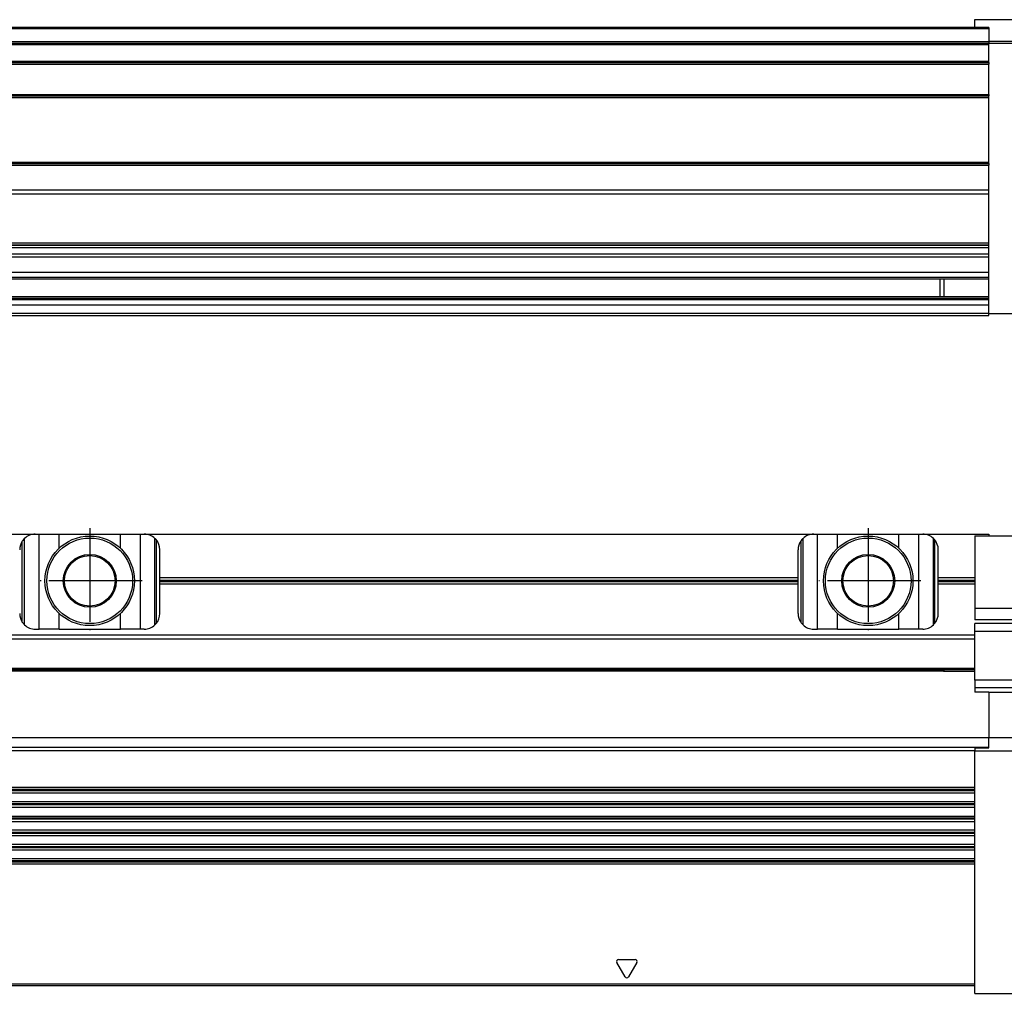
# Model space of a CAD drawing. Header units: millimetres. Extents: x -285 to 2170, y -283 to 203.
# Tile 32 of 33: x 1972 to 2098, y -4 to 121. Entities that reach past the tile are written whole.
import ezdxf

# ---------------------------------------------------------------- set-up
doc = ezdxf.new("R2010")
doc.units = ezdxf.units.MM
doc.linetypes.add('DOT_CENTER', pattern=[14, 12, -1, 0, -1])
doc.layers.add('1', color=7, linetype='Continuous')

# ---------------------------------------------------------------- blocks, each defined once
blk = doc.blocks.new('REGLA__5', base_point=(445.6, 83.41))
at = {"color": 7, "linetype": 'Continuous'}
for p, q in [((2094.3, 120.41), (543.3, 120.41)), ((2094.3, 120.41), (2094.3, 121.41)), ((2094.3, 121.41), (2100.3, 121.41)), ((2096.1, 120.41), (2094.3, 120.41)), ((2096.1, 120.41), (2096.1, 120.21)), ((2096.1, 120.21), (2096.1, 118.61)), ((554.6, 118.41), (2096.1, 118.41)), ((2096.1, 118.61), (2096.1, 118.41)), ((2096.1, 118.41), (2100.3, 118.41)), ((2096.1, 118.21), (2096.1, 118.41)), ((2096.1, 116.09), (2096.1, 118.21)), ((554.6, 115.91), (2096.1, 115.91)), ((2090.3, 115.99), (2096.1, 115.99)), ((2090.3, 115.99), (2090.3, 115.91)), ((2096.1, 115.99), (2096.1, 116.09)), ((2096.1, 115.91), (2096.1, 115.99)), ((2096.1, 115.91), (2096.1, 115.71)), ((2096.1, 111.81), (2096.1, 115.71)), ((554.6, 111.61), (2096.1, 111.61)), ((2096.1, 111.81), (2096.1, 111.61)), ((2096.1, 111.41), (2096.1, 111.61)), ((2096.1, 103.11), (2096.1, 111.41)), ((554.6, 102.91), (2096.1, 102.91)), ((2096.1, 102.91), (2096.1, 103.11)), ((2096.1, 102.91), (2096.1, 102.71)), ((2096.1, 99.49), (2096.1, 102.71)), ((2096.1, 98.99), (554.6, 98.99)), ((2096.1, 98.99), (2096.1, 99.49)), ((2096.1, 92.69), (2096.1, 98.99)), ((2096.1, 92.69), (554.6, 92.69)), ((554.6, 92.47), (2096.1, 92.47)), ((554.6, 92.43), (2096.1, 92.43)), ((2096.1, 92.47), (2096.1, 92.69)), ((2096.1, 92.43), (2096.1, 92.47)), ((2096.1, 92.09), (2096.1, 92.43)), ((2096.1, 92.09), (554.6, 92.09)), ((2096.1, 91.3), (554.6, 91.3)), ((2096.1, 91.3), (2096.1, 92.09)), ((2096.1, 90.91), (2096.1, 91.3)), ((2096.1, 90.91), (554.6, 90.91)), ((2096.1, 88.91), (2096.1, 90.91)), ((2096.1, 88.91), (554.6, 88.91)), ((2096.1, 88.33), (2096.1, 88.91)), ((554.6, 88.13), (2090.3, 88.13)), ((2089.8, 88.13), (2089.8, 85.83)), ((2090.3, 88.13), (2090.3, 85.83)), ((2090.3, 88.13), (2096.1, 88.13)), ((2096.1, 88.13), (2096.1, 88.33)), ((2096.1, 85.83), (2096.1, 88.13)), ((2096.1, 85.42), (543.32, 85.42)), ((553.73, 85.83), (2090.3, 85.83)), ((2090.3, 85.83), (2096.1, 85.83)), ((2096.1, 85.63), (2096.1, 85.83)), ((2096.1, 85.42), (2096.1, 85.63)), ((2096.1, 84.71), (2096.1, 85.42)), ((2096.1, 84.71), (456.1, 84.71)), ((456.1, 83.71), (2096.1, 83.71)), ((2096.1, 83.71), (2096.1, 84.71)), ((2096.1, 83.61), (2096.1, 83.71)), ((2101.8, 83.61), (2096.1, 83.61)), ((2096.1, 83.41), (2096.1, 83.61)), ((456.1, 83.41), (2096.1, 83.41))]:
    blk.add_line(p, q, dxfattribs=at)
at = {"color": 3, "linetype": 'Continuous'}
for p, q in [((2096.1, 120.21), (543.5, 120.21)), ((554.6, 118.61), (2096.1, 118.61)), ((554.6, 118.21), (2096.1, 118.21)), ((2100.3, 118.61), (2096.1, 118.61)), ((554.6, 116.09), (2096.1, 116.09)), ((554.6, 115.71), (2096.1, 115.71)), ((554.6, 111.81), (2096.1, 111.81)), ((554.6, 111.41), (2096.1, 111.41)), ((554.6, 103.11), (2096.1, 103.11)), ((554.6, 102.71), (2096.1, 102.71)), ((2096.1, 99.49), (554.6, 99.49)), ((554.6, 88.33), (2096.1, 88.33)), ((543.53, 85.63), (2096.1, 85.63))]:
    blk.add_line(p, q, dxfattribs=at)
at = {"color": 7, "linetype": 'Continuous'}
blk.add_open_spline([(2090.3, 115.99), (2090.29, 115.99), (2090.28, 115.97), (2090.26, 115.95), (2090.24, 115.94), (2090.23, 115.92), (2090.21, 115.91), (2090.21, 115.91), (2090.21, 115.91)], degree=3, knots=[0, 0, 0, 0, 0.0285779, 0.0570471, 0.0820748, 0.1070648, 0.1163211, 0.1255852, 0.1255852, 0.1255852, 0.1255852], dxfattribs=at)
blk = doc.blocks.new('Regla_G2_cm1540-T__7', base_point=(445.6, 83.41))
blk.add_blockref('REGLA__5', (445.6, 83.41))
blk = doc.blocks.new('E1', base_point=(626, 100.95))
blk.add_blockref('Regla_G2_cm1540-T__7', (445.6, 83.41))
blk = doc.blocks.new('REGLA__21', base_point=(445.6, -6.69))
at = {"color": 7, "linetype": 'Continuous'}
for p, q in [((1887.6, 55.31), (1973.6, 55.31)), ((1973.6, 55.31), (1974.1, 55.31)), ((1974.1, 55.31), (1976.66, 55.31)), ((1976.66, 55.31), (1984.54, 55.31)), ((1984.54, 55.31), (1987.1, 55.31)), ((1987.1, 55.31), (1987.6, 55.31)), ((1987.6, 55.31), (2073.6, 55.31)), ((1988.97, 43.65), (1988.97, 54.77)), ((1989.13, 54.6), (1989.13, 43.82)), ((2073.6, 55.31), (2074.1, 55.31)), ((2074.1, 55.31), (2076.66, 55.31)), ((2076.66, 55.31), (2084.54, 55.31)), ((2084.54, 55.31), (2087.1, 55.31)), ((2087.1, 55.31), (2087.6, 55.31)), ((2087.6, 55.31), (2096.1, 55.31)), ((2088.97, 43.65), (2088.97, 54.77)), ((2089.13, 54.6), (2089.13, 43.82)), ((2094.3, 55.11), (2094.3, 49.75)), ((2094.3, 55.11), (2096.1, 55.11)), ((2096.1, 55.31), (2096.1, 55.11)), ((2096.1, 55.11), (2102.57, 55.11)), ((1989.6, 49.75), (1989.6, 53.31)), ((2071.6, 49.75), (2071.6, 53.31)), ((2089.6, 49.75), (2089.6, 53.31)), ((1989.6, 48.87), (1989.6, 49.75)), ((1989.6, 49.75), (2071.6, 49.75)), ((2071.6, 48.87), (2071.6, 49.75)), ((2089.6, 48.87), (2089.6, 49.75)), ((2089.6, 49.75), (2094.3, 49.75)), ((2094.3, 49.75), (2094.3, 48.87)), ((2071.6, 48.87), (1989.6, 48.87)), ((1989.6, 45.11), (1989.6, 48.87)), ((2071.6, 45.11), (2071.6, 48.87)), ((2094.3, 48.87), (2089.6, 48.87)), ((2089.6, 45.11), (2089.6, 48.87)), ((2094.3, 48.87), (2094.3, 45.81)), ((2094.3, 45.81), (2104.5, 45.81)), ((2094.3, 45.81), (2094.3, 44.31)), ((2104.67, 44.31), (2094.3, 44.31)), ((1973.6, 43.11), (1974.1, 43.11)), ((1976.66, 43.11), (1974.1, 43.11)), ((1976.66, 43.11), (1984.54, 43.11)), ((1987.1, 43.11), (1984.54, 43.11)), ((1987.6, 43.11), (1987.1, 43.11)), ((2073.6, 43.11), (2074.1, 43.11)), ((2076.66, 43.11), (2074.1, 43.11)), ((2076.66, 43.11), (2084.54, 43.11)), ((2087.1, 43.11), (2084.54, 43.11)), ((2087.6, 43.11), (2087.1, 43.11)), ((2101.8, 43.81), (2094.3, 43.81)), ((2094.3, 42.81), (2094.3, 43.81)), ((2094.3, 42.31), (457.9, 42.31)), ((2094.3, 42.31), (2094.3, 42.81)), ((2094.3, 41.81), (2094.3, 42.31)), ((2094.3, 38.11), (2094.3, 41.81)), ((2094.3, 36.56), (2094.3, 38.11)), ((457.9, 37.91), (2094.3, 37.91)), ((461.97, 37.73), (2090.23, 37.73)), ((2090.05, 37.91), (2090.3, 37.66)), ((2090.3, 37.91), (2090.3, 37.66)), ((2094.3, 37.66), (2090.3, 37.66)), ((2094.3, 36.56), (2094.3, 35.58)), ((2094.3, 35.58), (2094.3, 34.99)), ((2096.1, 34.99), (2094.3, 34.99)), ((2096.1, 35), (2101.8, 35)), ((2096.1, 35), (2096.1, 34.99)), ((2096.1, 34.99), (2096.1, 29.18)), ((456.1, 29.18), (2096.1, 29.18)), ((2096.1, 29.18), (2106.02, 29.18)), ((2096.1, 29.18), (2096.1, 29.18)), ((2096.1, 27.95), (2096.1, 29.18)), ((2094.3, 27.84), (2096.1, 27.84)), ((2094.3, 27.84), (2094.3, 27.49)), ((2096.1, 27.84), (2096.1, 27.95)), ((2094.3, 27.49), (2094.3, 27.44)), ((2105.66, 27.44), (2094.3, 27.44)), ((2094.3, 22.76), (2094.3, 27.44)), ((2094.3, 22.76), (457.9, 22.76)), ((457.9, 22.07), (2094.3, 22.07)), ((2094.3, 22.07), (2094.3, 22.76)), ((2094.3, 20.92), (2094.3, 22.07)), ((2094.3, 20.92), (457.9, 20.92)), ((457.9, 20.24), (2094.3, 20.24)), ((2094.3, 20.24), (2094.3, 20.92)), ((2094.3, 19.09), (2094.3, 20.24)), ((457.9, 19.09), (2094.3, 19.09)), ((2094.3, 18.41), (2094.3, 19.09)), ((457.9, 18.41), (2094.3, 18.41)), ((2094.3, 17.26), (2094.3, 18.41)), ((2094.3, 17.26), (457.9, 17.26)), ((457.9, 16.57), (2094.3, 16.57)), ((2094.3, 16.57), (2094.3, 17.26)), ((2094.3, 15.42), (2094.3, 16.57)), ((2094.3, 15.42), (457.9, 15.42)), ((2094.3, 14.74), (2094.3, 15.42)), ((457.9, 14.74), (2094.3, 14.74)), ((2094.3, 13.59), (2094.3, 14.74)), ((2094.3, 13.59), (457.9, 13.59)), ((2094.3, 12.91), (457.9, 12.91)), ((2094.3, 12.91), (2094.3, 13.59)), ((2094.3, -2.49), (2094.3, 12.91)), ((2094.3, -3.69), (2094.3, -2.49)), ((457.9, -2.69), (2094.3, -2.69)), ((2094.3, -3.69), (2100.3, -3.69))]:
    blk.add_line(p, q, dxfattribs=at)
at = {"color": 3, "linetype": 'Continuous'}
for p, q in [((1971.93, 44), (1971.93, 54.42)), ((1972.23, 43.65), (1972.23, 54.77)), ((1974.1, 43.11), (1974.1, 55.31)), ((1976.66, 53.5), (1976.66, 55.31)), ((1984.54, 53.5), (1984.54, 55.31)), ((1987.1, 43.11), (1987.1, 55.31)), ((2071.93, 54.42), (2071.93, 44)), ((2072.23, 43.65), (2072.23, 54.77)), ((2074.1, 43.11), (2074.1, 55.31)), ((2076.66, 53.5), (2076.66, 55.31)), ((2084.54, 53.5), (2084.54, 55.31)), ((2087.1, 43.11), (2087.1, 55.31)), ((1989.6, 49.38), (2071.6, 49.38)), ((2089.6, 49.38), (2094.3, 49.38)), ((1989.6, 49.24), (2071.6, 49.24)), ((2089.6, 49.24), (2094.3, 49.24)), ((1976.66, 43.11), (1976.66, 45.12)), ((1984.54, 43.11), (1984.54, 45.12)), ((2076.66, 43.11), (2076.66, 45.12)), ((2084.54, 43.11), (2084.54, 45.12)), ((2094.3, 41.81), (457.9, 41.81)), ((2101.8, 42.81), (2094.3, 42.81)), ((457.9, 38.11), (2094.3, 38.11)), ((462.08, 37.84), (2090.12, 37.84)), ((2101.8, 36.56), (2094.3, 36.56)), ((2101.8, 35.58), (2094.3, 35.58)), ((456.1, 27.95), (2096.1, 27.95)), ((457.9, 27.49), (2094.3, 27.49)), ((2094.3, 22.49), (457.9, 22.49)), ((2094.3, 22.34), (457.9, 22.34)), ((2094.3, 20.65), (457.9, 20.65)), ((2094.3, 20.51), (457.9, 20.51)), ((2094.3, 18.82), (457.9, 18.82)), ((2094.3, 18.68), (457.9, 18.68)), ((2094.3, 16.99), (457.9, 16.99)), ((2094.3, 16.84), (457.9, 16.84)), ((2094.3, 15.15), (457.9, 15.15)), ((2094.3, 15.01), (457.9, 15.01)), ((2094.3, 13.32), (457.9, 13.32)), ((2094.3, 13.18), (457.9, 13.18)), ((2049.38, -1.56), (2048.32, 0.28)), ((2048.53, 0.66), (2050.67, 0.66)), ((2050.88, 0.28), (2049.82, -1.56)), ((2094.3, -2.49), (457.9, -2.49))]:
    blk.add_line(p, q, dxfattribs=at)
at = {"color": 7, "linetype": 'Continuous'}
for centre, radius in [((1980.6, 49.31), 5.75), ((1980.6, 49.31), 5.5), ((2080.6, 49.31), 5.75), ((2080.6, 49.31), 5.5), ((1980.6, 49.31), 3.4), ((1980.6, 49.31), 3.25), ((2080.6, 49.31), 3.4), ((2080.6, 49.31), 3.25)]:
    blk.add_circle(centre, radius, dxfattribs=at)
for centre, start, end in [((1973.6, 53.31), 146.4427, 180), ((1973.6, 53.31), 133.1047, 146.4427), ((1973.6, 53.31), 90, 133.1047), ((1987.6, 53.31), 46.8953, 90), ((1987.6, 53.31), 40.3149, 46.8953), ((1987.6, 53.31), 0, 40.3149), ((2073.6, 53.31), 146.4427, 180), ((2073.6, 53.31), 133.1047, 146.4427), ((2073.6, 53.31), 90, 133.1047), ((2087.6, 53.31), 46.8953, 90), ((2087.6, 53.31), 40.3149, 46.8953), ((2087.6, 53.31), 0, 40.3149), ((1973.6, 45.11), 180, 213.5573), ((1987.6, 45.11), 319.6851, 0), ((2073.6, 45.11), 180, 213.5573), ((2087.6, 45.11), 319.6851, 0), ((1973.6, 45.11), 213.5573, 226.8953), ((1973.6, 45.11), 226.8953, 270), ((1987.6, 45.11), 270, 313.1047), ((1987.6, 45.11), 313.1047, 319.6851), ((2073.6, 45.11), 213.5573, 226.8953), ((2073.6, 45.11), 226.8953, 270), ((2087.6, 45.11), 270, 313.1047), ((2087.6, 45.11), 313.1047, 319.6851)]:
    blk.add_arc(centre, 2, start, end, dxfattribs=at)
at = {"color": 3, "linetype": 'Continuous'}
for centre, start, end in [((2048.53, 0.41), 90, 210), ((2050.67, 0.41), 330, 90), ((2049.6, -1.44), 210, 330)]:
    blk.add_arc(centre, 0.25, start, end, dxfattribs=at)
at = {"layer": '1', "color": 2, "linetype": 'DOT_CENTER'}
for p, q in [((1980.6, 56.06), (1980.6, 42.56)), ((2080.6, 56.06), (2080.6, 42.56)), ((1987.35, 49.31), (1973.85, 49.31)), ((2087.35, 49.31), (2073.85, 49.31))]:
    blk.add_line(p, q, dxfattribs=at)
blk = doc.blocks.new('Regla_G2_cm1540-T__22', base_point=(445.6, -29.69))
blk.add_blockref('REGLA__21', (445.6, -6.69))
blk = doc.blocks.new('A1', base_point=(626, 12.47))
blk.add_blockref('Regla_G2_cm1540-T__22', (445.6, -29.69))

msp = doc.modelspace()

# ---------------------------------------------------------------- block references
for name, p in [('E1', (626, 100.95)), ('A1', (626, 12.47))]:
    msp.add_blockref(name, p)

doc.saveas('drawing.dxf')
